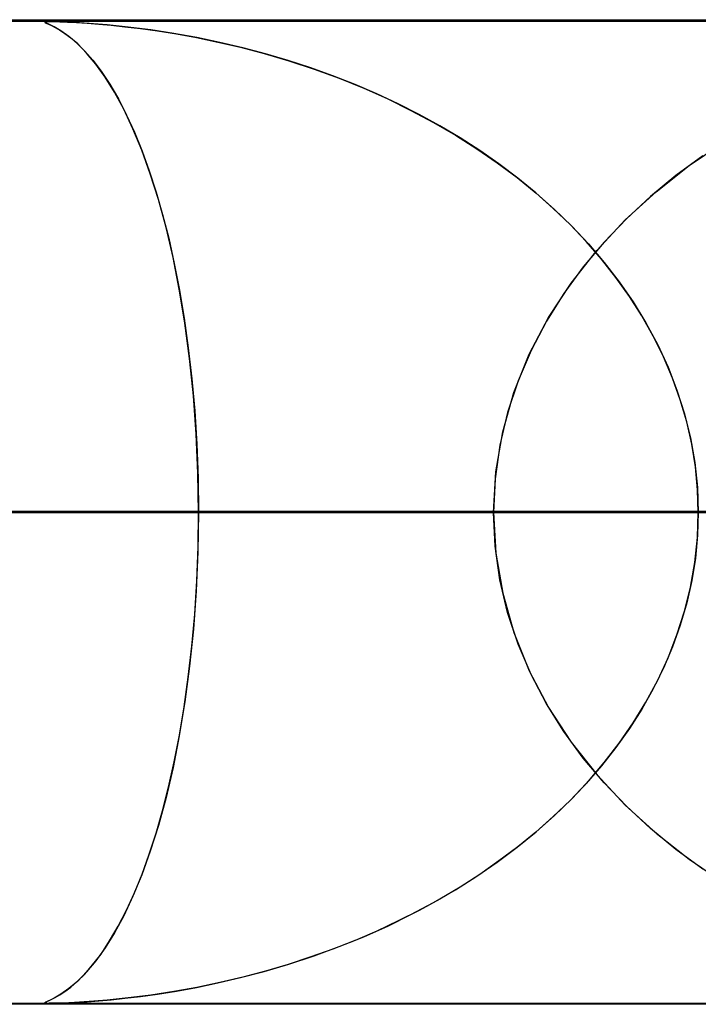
# Model space of a CAD drawing. Header units: millimetres. Extents: x -550 to 550, y -599 to 599.
# Tile 8 of 47: x -197.34 to -190.44, y 588.99 to 599. Entities that reach past the tile are written whole.
import ezdxf

# ---------------------------------------------------------------- set-up
doc = ezdxf.new("R2010")
doc.units = ezdxf.units.MM
doc.layers.add('HIDDEN', color=7, linetype='Continuous')
doc.layers.add('THICK', color=7, linetype='Continuous')

msp = doc.modelspace()

# ---------------------------------------------------------------- linework, layer by layer
at = {"layer": 'HIDDEN'}
for p, q in [((0, 598.99), (-451, 598.99)), ((0, 598.99), (-229.578, 598.99)), ((0, 598.99), (-229.578, 598.99)), ((0, 598.98), (-220.245, 598.98)), ((-197.085, 598.974), (-197.08, 598.978)), ((-197.075, 598.967), (-197.085, 598.974)), ((-197.083, 598.977), (-197.084, 598.972)), ((-197.084, 598.972), (-197.072, 598.965)), ((-197.066, 598.979), (-197.083, 598.977)), ((-197.08, 598.978), (-197.062, 598.979)), ((-197.045, 598.953), (-197.075, 598.967)), ((-197.072, 598.965), (-197.05, 598.955)), ((-197.032, 598.98), (-197.066, 598.979)), ((-197.062, 598.979), (-197.032, 598.98)), ((-197.05, 598.955), (-197.019, 598.94)), ((-196.992, 598.927), (-197.045, 598.953)), ((-196.978, 598.979), (-197.032, 598.98)), ((-197.032, 598.98), (-196.99, 598.98)), ((-197.019, 598.94), (-196.98, 598.92)), ((-196.923, 598.887), (-196.992, 598.927)), ((-196.99, 598.98), (-196.933, 598.978)), ((-196.98, 598.92), (-196.934, 598.894)), ((-196.898, 598.977), (-196.978, 598.979)), ((-196.933, 598.978), (-196.857, 598.975)), ((-196.785, 598.971), (-196.898, 598.977)), ((-196.857, 598.975), (-196.764, 598.97)), ((-196.635, 598.962), (-196.785, 598.971)), ((-196.764, 598.97), (-196.655, 598.964)), ((-196.655, 598.964), (-196.537, 598.955)), ((-196.451, 598.947), (-196.635, 598.962)), ((-196.537, 598.955), (-196.413, 598.944)), ((-196.239, 598.925), (-196.451, 598.947)), ((-196.413, 598.944), (-196.273, 598.929)), ((-196.273, 598.929), (-196.115, 598.91)), ((-196.01, 598.896), (-196.239, 598.925)), ((-196.115, 598.91), (-195.94, 598.886)), ((-196.934, 598.894), (-196.882, 598.86)), ((-196.841, 598.829), (-196.923, 598.887)), ((-196.882, 598.86), (-196.821, 598.814)), ((-196.752, 598.754), (-196.841, 598.829)), ((-196.821, 598.814), (-196.753, 598.755)), ((-195.776, 598.86), (-196.01, 598.896)), ((-195.94, 598.886), (-195.749, 598.856)), ((-195.542, 598.818), (-195.776, 598.86)), ((-195.749, 598.856), (-195.544, 598.818)), ((-195.544, 598.818), (-195.326, 598.773)), ((-195.308, 598.769), (-195.542, 598.818)), ((-196.753, 598.755), (-196.679, 598.68)), ((-196.661, 598.661), (-196.752, 598.754)), ((-195.326, 598.773), (-195.096, 598.719)), ((-195.074, 598.714), (-195.308, 598.769)), ((-195.096, 598.719), (-194.855, 598.656)), ((-194.842, 598.652), (-195.074, 598.714)), ((-196.679, 598.68), (-196.598, 598.588)), ((-196.567, 598.549), (-196.661, 598.661)), ((-194.855, 598.656), (-194.606, 598.582)), ((-194.612, 598.584), (-194.842, 598.652)), ((-196.598, 598.588), (-196.513, 598.477)), ((-196.473, 598.417), (-196.567, 598.549)), ((-194.383, 598.509), (-194.612, 598.584)), ((-194.606, 598.582), (-194.349, 598.497)), ((-194.157, 598.428), (-194.383, 598.509)), ((-196.513, 598.477), (-196.425, 598.344)), ((-196.378, 598.264), (-196.473, 598.417)), ((-194.349, 598.497), (-194.094, 598.404)), ((-193.933, 598.34), (-194.157, 598.428)), ((-194.094, 598.404), (-193.845, 598.303)), ((-196.425, 598.344), (-196.338, 598.194)), ((-193.712, 598.245), (-193.933, 598.34)), ((-193.845, 598.303), (-193.601, 598.194)), ((-196.283, 598.089), (-196.378, 598.264)), ((-193.495, 598.143), (-193.712, 598.245)), ((-196.338, 598.194), (-196.255, 598.031)), ((-193.601, 598.194), (-193.365, 598.078)), ((-193.281, 598.035), (-193.495, 598.143)), ((-196.191, 597.892), (-196.283, 598.089)), ((-196.255, 598.031), (-196.174, 597.855)), ((-193.365, 598.078), (-193.134, 597.955)), ((-193.072, 597.92), (-193.281, 598.035)), ((-193.134, 597.955), (-192.911, 597.825)), ((-192.866, 597.798), (-193.072, 597.92)), ((-196.1, 597.674), (-196.191, 597.892)), ((-196.174, 597.855), (-196.097, 597.665)), ((-192.911, 597.825), (-192.695, 597.688)), ((-192.665, 597.669), (-192.866, 597.798)), ((-190.538, 597.516), (-190.186, 597.757)), ((-196.014, 597.433), (-196.1, 597.674)), ((-196.097, 597.665), (-196.024, 597.462)), ((-192.695, 597.688), (-192.487, 597.544)), ((-192.47, 597.533), (-192.665, 597.669)), ((-190.398, 597.616), (-190.672, 597.415)), ((-192.487, 597.544), (-192.286, 597.394)), ((-192.28, 597.389), (-192.47, 597.533)), ((-190.873, 597.251), (-190.538, 597.516)), ((-196.024, 597.462), (-195.954, 597.247)), ((-195.931, 597.171), (-196.014, 597.433)), ((-190.672, 597.415), (-190.93, 597.202)), ((-192.286, 597.394), (-192.093, 597.237)), ((-192.096, 597.239), (-192.28, 597.389)), ((-195.954, 597.247), (-195.889, 597.02)), ((-191.918, 597.082), (-192.096, 597.239)), ((-192.093, 597.237), (-191.908, 597.073)), ((-191.186, 596.964), (-190.873, 597.251)), ((-190.93, 597.202), (-191.174, 596.977)), ((-195.854, 596.888), (-195.931, 597.171)), ((-195.889, 597.02), (-195.827, 596.779)), ((-191.747, 596.917), (-191.918, 597.082)), ((-191.908, 597.073), (-191.731, 596.901)), ((-191.584, 596.745), (-191.747, 596.917)), ((-191.731, 596.901), (-191.561, 596.721)), ((-191.475, 596.655), (-191.186, 596.964)), ((-191.174, 596.977), (-191.402, 596.739)), ((-195.783, 596.584), (-195.854, 596.888)), ((-195.827, 596.779), (-195.77, 596.523)), ((-191.402, 596.739), (-191.614, 596.486)), ((-191.428, 596.566), (-191.584, 596.745)), ((-191.561, 596.721), (-191.401, 596.532)), ((-191.736, 596.323), (-191.475, 596.655)), ((-195.719, 596.259), (-195.783, 596.584)), ((-195.77, 596.523), (-195.717, 596.251)), ((-191.282, 596.38), (-191.428, 596.566)), ((-191.401, 596.532), (-191.249, 596.335)), ((-191.614, 596.486), (-191.81, 596.218)), ((-191.966, 595.971), (-191.736, 596.323)), ((-191.145, 596.187), (-191.282, 596.38)), ((-191.249, 596.335), (-191.107, 596.13)), ((-195.662, 595.916), (-195.719, 596.259)), ((-195.717, 596.251), (-195.67, 595.965)), ((-191.81, 596.218), (-191.988, 595.935)), ((-191.019, 595.989), (-191.145, 596.187)), ((-191.107, 596.13), (-190.976, 595.917)), ((-195.67, 595.965), (-195.628, 595.664)), ((-195.614, 595.554), (-195.662, 595.916)), ((-192.162, 595.6), (-191.966, 595.971)), ((-191.988, 595.935), (-192.144, 595.638)), ((-190.903, 595.784), (-191.019, 595.989)), ((-190.976, 595.917), (-190.857, 595.696)), ((-190.799, 595.573), (-190.903, 595.784)), ((-195.628, 595.664), (-195.592, 595.349)), ((-192.318, 595.211), (-192.162, 595.6)), ((-192.144, 595.638), (-192.276, 595.328)), ((-190.857, 595.696), (-190.752, 595.468)), ((-195.576, 595.175), (-195.614, 595.554)), ((-190.707, 595.357), (-190.799, 595.573)), ((-190.752, 595.468), (-190.661, 595.234)), ((-195.592, 595.349), (-195.563, 595.022)), ((-192.276, 595.328), (-192.383, 595.006)), ((-190.627, 595.136), (-190.707, 595.357)), ((-192.432, 594.811), (-192.318, 595.211)), ((-190.661, 595.234), (-190.584, 594.994)), ((-195.547, 594.787), (-195.576, 595.175)), ((-190.562, 594.91), (-190.627, 595.136)), ((-195.563, 595.022), (-195.542, 594.683)), ((-192.383, 595.006), (-192.461, 594.673)), ((-190.584, 594.994), (-190.524, 594.749)), ((-190.51, 594.683), (-190.562, 594.91)), ((-192.502, 594.403), (-192.432, 594.811)), ((-195.53, 594.391), (-195.547, 594.787)), ((-190.524, 594.749), (-190.48, 594.499)), ((-195.542, 594.683), (-195.529, 594.339)), ((-192.461, 594.673), (-192.509, 594.333)), ((-190.474, 594.453), (-190.51, 594.683)), ((-190.48, 594.499), (-190.453, 594.245)), ((-192.525, 593.99), (-192.502, 594.403)), ((-190.451, 594.222), (-190.474, 594.453)), ((-195.525, 593.99), (-195.53, 594.391)), ((-195.529, 594.339), (-195.525, 593.99)), ((-192.509, 594.333), (-192.525, 593.99)), ((-190.453, 594.245), (-190.444, 593.99)), ((-190.444, 593.99), (-190.451, 594.222)), ((-192.525, 593.99), (-369.756, 593.99)), ((-369.756, 593.99), (-192.525, 593.99)), ((-359.775, 593.99), (-187.444, 593.99)), ((-187.444, 593.99), (-359.775, 593.99)), ((-180.918, 593.99), (-346.954, 593.99)), ((-346.954, 593.99), (-180.918, 593.99)), ((-336.973, 593.99), (-175.837, 593.99)), ((-175.837, 593.99), (-336.973, 593.99)), ((-169.31, 593.99), (-324.151, 593.99)), ((-324.151, 593.99), (-169.31, 593.99)), ((-314.17, 593.99), (-164.229, 593.99)), ((-164.229, 593.99), (-314.17, 593.99)), ((-157.703, 593.99), (-301.349, 593.99)), ((-301.349, 593.99), (-157.703, 593.99)), ((-291.367, 593.99), (-152.622, 593.99)), ((-152.622, 593.99), (-291.367, 593.99)), ((-146.095, 593.99), (-278.545, 593.99)), ((-278.545, 593.99), (-146.095, 593.99)), ((-268.563, 593.99), (-141.014, 593.99)), ((-141.014, 593.99), (-268.563, 593.99)), ((-134.487, 593.99), (-255.741, 593.99)), ((-255.741, 593.99), (-134.487, 593.99)), ((-245.759, 593.99), (-129.405, 593.99)), ((-129.405, 593.99), (-245.759, 593.99)), ((-122.878, 593.99), (-232.936, 593.99)), ((-232.936, 593.99), (-122.878, 593.99)), ((-222.954, 593.99), (-117.797, 593.99)), ((-117.797, 593.99), (-222.954, 593.99)), ((0, 593.99), (-218.739, 593.99)), ((-218.739, 593.99), (0, 593.99)), ((-213.658, 593.99), (0, 593.99)), ((0, 593.99), (-213.658, 593.99)), ((-111.269, 593.99), (-210.131, 593.99)), ((-210.131, 593.99), (-111.269, 593.99)), ((0, 593.99), (-207.132, 593.99)), ((-207.132, 593.99), (0, 593.99)), ((-202.051, 593.99), (0, 593.99)), ((0, 593.99), (-202.051, 593.99)), ((-202.051, 593.99), (-195.525, 593.99)), ((-195.525, 593.99), (-202.051, 593.99)), ((-200.148, 593.99), (-106.187, 593.99)), ((-106.187, 593.99), (-200.148, 593.99)), ((-187.323, 593.99), (-200.148, 593.99)), ((-200.148, 593.99), (-187.323, 593.99)), ((-192.525, 593.99), (-199.051, 593.99)), ((-199.051, 593.99), (-192.525, 593.99)), ((-195.525, 593.99), (-195.53, 593.589)), ((-195.529, 593.641), (-195.525, 593.99)), ((0, 593.99), (-195.525, 593.99)), ((-195.525, 593.99), (0, 593.99)), ((-192.509, 593.647), (-192.525, 593.99)), ((-192.525, 593.99), (-192.502, 593.577)), ((-190.453, 593.735), (-190.444, 593.99)), ((-190.444, 593.99), (-190.451, 593.758)), ((-190.48, 593.481), (-190.453, 593.735)), ((-190.451, 593.758), (-190.474, 593.527)), ((-195.542, 593.296), (-195.529, 593.641)), ((-192.461, 593.307), (-192.509, 593.647)), ((-195.53, 593.589), (-195.547, 593.193)), ((-192.502, 593.577), (-192.432, 593.169)), ((-190.474, 593.527), (-190.51, 593.297)), ((-190.524, 593.231), (-190.48, 593.481)), ((-195.563, 592.957), (-195.542, 593.296)), ((-192.383, 592.974), (-192.461, 593.307)), ((-190.51, 593.297), (-190.562, 593.07)), ((-190.584, 592.986), (-190.524, 593.231)), ((-195.547, 593.193), (-195.576, 592.805)), ((-192.432, 593.169), (-192.318, 592.769)), ((-190.562, 593.07), (-190.627, 592.844)), ((-195.592, 592.63), (-195.563, 592.957)), ((-192.276, 592.652), (-192.383, 592.974)), ((-190.661, 592.746), (-190.584, 592.986)), ((-195.576, 592.805), (-195.614, 592.426)), ((-190.627, 592.844), (-190.707, 592.623)), ((-192.318, 592.769), (-192.162, 592.38)), ((-190.752, 592.512), (-190.661, 592.746)), ((-195.628, 592.315), (-195.592, 592.63)), ((-192.144, 592.342), (-192.276, 592.652)), ((-190.707, 592.623), (-190.799, 592.407)), ((-190.857, 592.284), (-190.752, 592.512)), ((-195.614, 592.426), (-195.662, 592.064)), ((-190.799, 592.407), (-190.903, 592.196)), ((-195.67, 592.014), (-195.628, 592.315)), ((-192.162, 592.38), (-191.966, 592.009)), ((-191.988, 592.045), (-192.144, 592.342)), ((-190.903, 592.196), (-191.019, 591.991)), ((-190.976, 592.063), (-190.857, 592.284)), ((-195.662, 592.064), (-195.719, 591.721)), ((-195.718, 591.727), (-195.67, 592.014)), ((-191.81, 591.763), (-191.988, 592.045)), ((-191.966, 592.009), (-191.736, 591.656)), ((-191.107, 591.85), (-190.976, 592.063)), ((-191.019, 591.991), (-191.145, 591.793)), ((-191.145, 591.793), (-191.282, 591.6)), ((-191.249, 591.645), (-191.107, 591.85)), ((-195.719, 591.721), (-195.783, 591.396)), ((-195.771, 591.455), (-195.718, 591.727)), ((-191.614, 591.494), (-191.81, 591.763)), ((-191.736, 591.656), (-191.475, 591.325)), ((-191.282, 591.6), (-191.428, 591.414)), ((-191.401, 591.448), (-191.249, 591.645)), ((-191.402, 591.241), (-191.614, 591.494)), ((-195.783, 591.396), (-195.854, 591.092)), ((-195.828, 591.199), (-195.771, 591.455)), ((-191.428, 591.414), (-191.584, 591.235)), ((-191.561, 591.259), (-191.401, 591.448)), ((-191.475, 591.325), (-191.186, 591.016)), ((-195.889, 590.958), (-195.828, 591.199)), ((-191.584, 591.235), (-191.747, 591.063)), ((-191.731, 591.079), (-191.561, 591.259)), ((-191.174, 591.003), (-191.402, 591.241)), ((-195.854, 591.092), (-195.931, 590.809)), ((-191.747, 591.063), (-191.918, 590.898)), ((-191.908, 590.907), (-191.731, 591.079)), ((-191.186, 591.016), (-190.873, 590.729)), ((-190.93, 590.778), (-191.174, 591.003)), ((-195.955, 590.731), (-195.889, 590.958)), ((-191.918, 590.898), (-192.096, 590.741)), ((-192.093, 590.743), (-191.908, 590.907)), ((-195.931, 590.809), (-196.014, 590.547)), ((-196.024, 590.516), (-195.955, 590.731)), ((-192.286, 590.586), (-192.093, 590.743)), ((-192.096, 590.741), (-192.28, 590.591)), ((-190.672, 590.565), (-190.93, 590.778)), ((-190.873, 590.729), (-190.538, 590.464)), ((-196.014, 590.547), (-196.1, 590.306)), ((-196.098, 590.313), (-196.024, 590.516)), ((-192.487, 590.436), (-192.286, 590.586)), ((-192.28, 590.591), (-192.47, 590.447)), ((-190.398, 590.364), (-190.672, 590.565)), ((-192.695, 590.292), (-192.487, 590.436)), ((-192.47, 590.447), (-192.665, 590.311)), ((-190.538, 590.464), (-190.186, 590.223)), ((-196.1, 590.306), (-196.191, 590.088)), ((-196.175, 590.123), (-196.098, 590.313)), ((-192.911, 590.155), (-192.695, 590.292)), ((-192.665, 590.311), (-192.866, 590.182)), ((-196.256, 589.946), (-196.175, 590.123)), ((-193.134, 590.025), (-192.911, 590.155)), ((-192.866, 590.182), (-193.072, 590.06)), ((-196.191, 590.088), (-196.283, 589.891)), ((-193.365, 589.902), (-193.134, 590.025)), ((-193.072, 590.06), (-193.281, 589.945)), ((-196.283, 589.891), (-196.378, 589.716)), ((-196.34, 589.783), (-196.256, 589.946)), ((-193.601, 589.786), (-193.365, 589.902)), ((-193.281, 589.945), (-193.495, 589.837)), ((-193.495, 589.837), (-193.712, 589.735)), ((-196.378, 589.716), (-196.473, 589.563)), ((-196.427, 589.634), (-196.34, 589.783)), ((-193.712, 589.735), (-193.933, 589.64)), ((-193.845, 589.677), (-193.601, 589.786)), ((-196.515, 589.501), (-196.427, 589.634)), ((-193.933, 589.64), (-194.157, 589.552)), ((-194.094, 589.576), (-193.845, 589.677)), ((-196.6, 589.39), (-196.515, 589.501)), ((-196.473, 589.563), (-196.567, 589.431)), ((-194.157, 589.552), (-194.383, 589.471)), ((-194.349, 589.483), (-194.094, 589.576)), ((-196.68, 589.298), (-196.6, 589.39)), ((-196.567, 589.431), (-196.661, 589.319)), ((-194.855, 589.324), (-194.606, 589.398)), ((-194.612, 589.396), (-194.842, 589.328)), ((-194.383, 589.471), (-194.612, 589.396)), ((-194.606, 589.398), (-194.349, 589.483)), ((-196.755, 589.224), (-196.68, 589.298)), ((-196.661, 589.319), (-196.752, 589.226)), ((-195.096, 589.261), (-194.855, 589.324)), ((-194.842, 589.328), (-195.074, 589.266)), ((-196.752, 589.226), (-196.841, 589.151)), ((-196.823, 589.165), (-196.755, 589.224)), ((-195.544, 589.162), (-195.326, 589.207)), ((-195.308, 589.211), (-195.542, 589.162)), ((-195.326, 589.207), (-195.096, 589.261)), ((-195.074, 589.266), (-195.308, 589.211)), ((-196.923, 589.093), (-196.992, 589.053)), ((-196.935, 589.085), (-196.883, 589.119)), ((-196.841, 589.151), (-196.923, 589.093)), ((-196.883, 589.119), (-196.823, 589.165)), ((-196.115, 589.07), (-195.94, 589.094)), ((-195.776, 589.12), (-196.01, 589.084)), ((-195.94, 589.094), (-195.749, 589.124)), ((-195.542, 589.162), (-195.776, 589.12)), ((-195.749, 589.124), (-195.544, 589.162)), ((0, 588.99), (-451, 588.99)), ((-364.8, 589), (-185.97, 589)), ((-342, 589), (-174.364, 589)), ((-319.2, 589), (-162.758, 589)), ((-296.4, 589), (-151.152, 589)), ((-273.6, 589), (-139.546, 589)), ((-250.8, 589), (-127.939, 589)), ((0, 588.99), (-229.578, 588.99)), ((0, 588.99), (-229.578, 588.99)), ((-228, 589), (-116.333, 589)), ((-220.245, 589), (0, 589)), ((-205.2, 589), (-104.727, 589)), ((-197.075, 589.013), (-197.085, 589.006)), ((-197.085, 589.006), (-197.08, 589.002)), ((-197.084, 589.008), (-197.073, 589.014)), ((-197.082, 589.003), (-197.084, 589.008)), ((-197.066, 589.001), (-197.082, 589.003)), ((-197.08, 589.002), (-197.062, 589)), ((-197.045, 589.027), (-197.075, 589.013)), ((-197.073, 589.014), (-197.051, 589.025)), ((-197.062, 589), (-197.032, 589)), ((-197.051, 589.025), (-197.02, 589.039)), ((-196.992, 589.053), (-197.045, 589.027)), ((-197.04, 589), (-197.042, 589)), ((-197.039, 589), (-197.04, 589)), ((-197.037, 589), (-197.039, 589)), ((-197.036, 589), (-197.037, 589)), ((-197.034, 589), (-197.036, 589)), ((-197.032, 589), (-197.034, 589)), ((-196.978, 589.001), (-197.032, 589)), ((-197.032, 589), (-196.99, 589)), ((-197.02, 589.039), (-196.981, 589.059)), ((-196.99, 589), (-196.933, 589.002)), ((-196.981, 589.059), (-196.935, 589.085)), ((-196.898, 589.003), (-196.978, 589.001)), ((-196.933, 589.002), (-196.857, 589.005)), ((-196.785, 589.009), (-196.898, 589.003)), ((-196.857, 589.005), (-196.764, 589.01)), ((-196.635, 589.018), (-196.785, 589.009)), ((-196.764, 589.01), (-196.655, 589.016)), ((-196.655, 589.016), (-196.537, 589.025)), ((-196.451, 589.033), (-196.635, 589.018)), ((-196.537, 589.025), (-196.413, 589.036)), ((-196.239, 589.055), (-196.451, 589.033)), ((-196.413, 589.036), (-196.273, 589.051)), ((-196.273, 589.051), (-196.115, 589.07)), ((-196.01, 589.084), (-196.239, 589.055))]:
    msp.add_line(p, q, dxfattribs=at)
at = {"layer": 'THICK'}
for p, q in [((-506, 599), (0, 599)), ((0, 594), (-506, 594))]:
    msp.add_line(p, q, dxfattribs=at)

doc.saveas('drawing.dxf')
